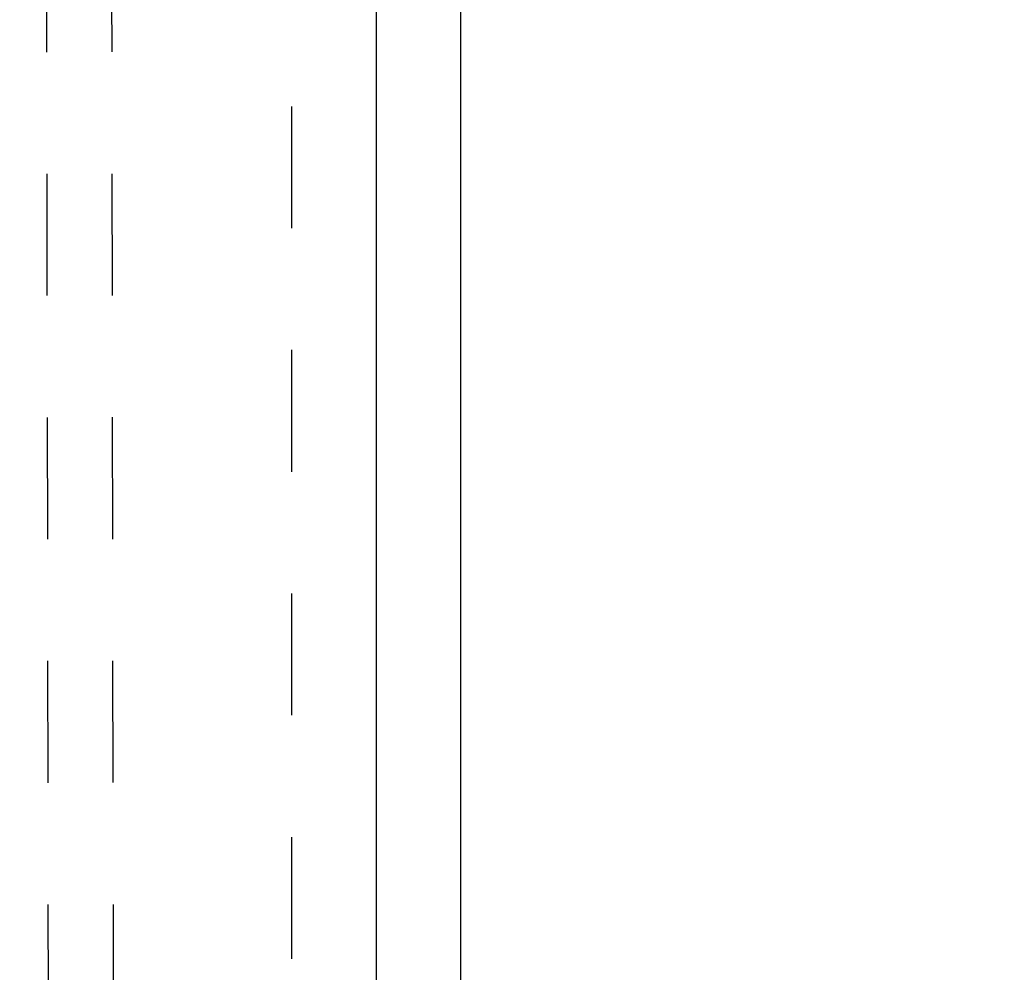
# Model space of a CAD drawing. Header units: inches. Extents: x 0 to 212, y 0 to 138.
# Tile 21 of 43: x 94 to 103, y 64 to 73. Entities that reach past the tile are written whole.
import ezdxf

# ---------------------------------------------------------------- set-up
doc = ezdxf.new("R2010")
doc.units = ezdxf.units.IN
doc.header["$LTSCALE"] = 11.6875
doc.header["$MEASUREMENT"] = 0
doc.linetypes.add('HIDDEN', pattern=[0.2, 0.1, -0.1])
doc.layers.get('0').update_dxf_attribs({"linetype": 'CONTINUOUS'})
for name, color, linetype in [('02___PRT_ALL_AXES', 7, 'CONTINUOUS'), ('DEFAULT_2', 8, 'HIDDEN'), ('DIMENSIONS', 7, 'CONTINUOUS')]:
    doc.layers.add(name, color=color, linetype=linetype)
doc.styles.get("Standard").update_dxf_attribs({"font": 'txt', "width": 0.8})
doc.dimstyles.new('DIMSTYLE_1', dxfattribs={"dimtxt": 0.9375, "dimasz": 1.25, "dimexe": 0.09, "dimexo": 0.07, "dimgap": 0.0375, "dimtad": 0, "dimtih": 1, "dimtoh": 1, "dimzin": 4, "dimdsep": 46, "dimtxsty": 'Standard', "dimblk": '_FILLED', "dimblk1": '_FILLED', "dimblk2": '_FILLED', "dimcen": 0.09, "dimadec": 0, "dimazin": 0, "dimtfac": 1, "dimtofl": 0, "dimtmove": 0, "dimatfit": 3, "dimldrblk": '_FILLED', "dimfxl": 0, "dimtolj": 1, "dimtzin": 4, "dimarcsym": 0})

# ---------------------------------------------------------------- blocks, each defined once
blk = doc.blocks.new('_FILLED')
at = {"color": 0, "linetype": 'ByBlock'}
blk.add_solid([(0, 0), (-1, 0.2), (-1, -0.2)], dxfattribs=at)
blk = doc.blocks.new('*D13')
at = {"layer": 'DIMENSIONS', "color": 2, "linetype": 'Continuous'}
for p, q in [((93.7869, 61.202), (91.2869, 61.202)), ((97.4119, 61.202), (99.9734, 61.202))]:
    blk.add_line(p, q, dxfattribs=at)
at = {"layer": 'DIMENSIONS', "color": 2, "linetype": 'Continuous', "xscale": 1.25, "yscale": 1.25, "zscale": 1.25}
blk.add_blockref('_FILLED', (93.7869, 61.202), dxfattribs=at)
at = {"layer": 'DIMENSIONS', "color": 2, "linetype": 'Continuous', "xscale": 1.25, "yscale": 1.25, "zscale": 1.25, "rotation": 180}
blk.add_blockref('_FILLED', (97.4119, 61.202), dxfattribs=at)
at = {"layer": 'DIMENSIONS', "color": 2, "linetype": 'Continuous', "insert": (100.4422, 61.6707), "char_height": 0.9375, "width": 3, "attachment_point": 1, "line_spacing_factor": 0.9}
blk.add_mtext('3.63', dxfattribs=at)

msp = doc.modelspace()

# ---------------------------------------------------------------- linework, layer by layer
at = {"color": 3, "linetype": 'Continuous'}
for p, q in [((98.2244, 10.438), (98.2244, 82.23)), ((97.4119, 79.48), (97.4119, 17.188))]:
    msp.add_line(p, q, dxfattribs=at)
at = {"layer": '02___PRT_ALL_AXES', "color": 8, "linetype": 'HIDDEN'}
for p, q in [((94.2876, 49.0207), (94.2403, 78.5206)), ((94.9126, 49.0217), (94.8653, 78.5216))]:
    msp.add_line(p, q, dxfattribs=at)
at = {"layer": 'DEFAULT_2', "color": 8, "linetype": 'HIDDEN'}
msp.add_line((96.5994, 78.886), (96.5994, 17.782), dxfattribs=at)

# ---------------------------------------------------------------- dimensions: what is measured, and where the dimension line sits
at = {"layer": 'DIMENSIONS', "color": 2, "linetype": 'Continuous'}
dim = msp.add_linear_dim(base=(97.4118683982, 61.2019676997), p1=(93.7868683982, 49.20895479), p2=(97.4118683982, 79.45995479), dimstyle='DIMSTYLE_1', dxfattribs=at)
dim.commit()
dim.dimension.update_dxf_attribs({"geometry": '*D13', "text_midpoint": (101.9421665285, 61.2019676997), "dimtype": 160})

doc.saveas('drawing.dxf')
